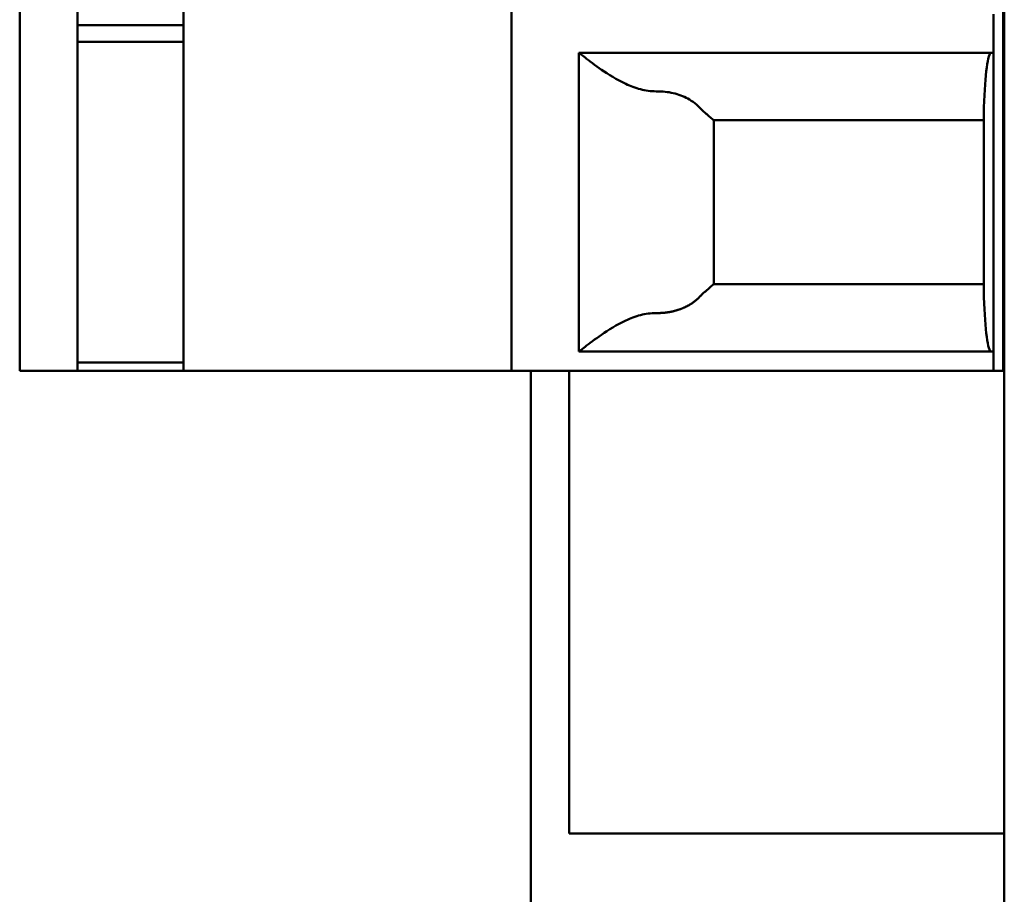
# Model space of a CAD drawing. Header units: inches. Extents: x 3.3 to 32.6, y -0.9 to 23.7.
# Tile 31 of 51: x 19.961 to 20.363, y 10.624 to 10.981. Entities that reach past the tile are written whole.
import ezdxf

# ---------------------------------------------------------------- set-up
doc = ezdxf.new("R2010")
doc.units = ezdxf.units.IN
doc.header["$MEASUREMENT"] = 0
doc.layers.add('Visible Edges(ANSI)', color=7, linetype='Continuous', lineweight=50)

msp = doc.modelspace()

# ---------------------------------------------------------------- linework, layer by layer
at = {"layer": 'Visible Edges(ANSI)'}
for p, q in [((20.36332, 14.86278), (20.36332, 7.00753)), ((19.96126, 10.83755), (19.96126, 11.38086)), ((19.98488, 10.83755), (19.98488, 11.38086)), ((20.02819, 10.83755), (20.02819, 11.38086)), ((20.16204, 10.83755), (20.16204, 11.38086)), ((20.36283, 11.38086), (20.36283, 10.83755)), ((20.35889, 10.96747), (20.35889, 10.98322)), ((20.02819, 10.97876), (19.98488, 10.97876)), ((20.02819, 10.97193), (19.98488, 10.97193)), ((20.1896, 10.96747), (20.1896, 10.84542)), ((20.1896, 10.96747), (20.35889, 10.96747)), ((20.35889, 10.96747), (20.35889, 10.84542)), ((20.35496, 10.86763), (20.35496, 10.94526)), ((20.35496, 10.93991), (20.24471, 10.93991)), ((20.24472, 10.93991), (20.24472, 10.87298)), ((20.24471, 10.87298), (20.35496, 10.87298)), ((20.35889, 10.84542), (20.1896, 10.84542)), ((20.35889, 10.83755), (20.35889, 10.84542)), ((20.02819, 10.84097), (19.98488, 10.84097)), ((19.98488, 10.83755), (19.96913, 10.83755)), ((20.02819, 10.83755), (19.98488, 10.83755)), ((20.02819, 10.83755), (20.16204, 10.83755)), ((20.16992, 10.83755), (20.35889, 10.83755)), ((20.16995, 7.96949), (20.16995, 10.83755)), ((20.18567, 10.83755), (20.18567, 10.80605)), ((20.36283, 10.83755), (20.35889, 10.83755)), ((20.36283, 10.83755), (20.36332, 10.83755)), ((20.18567, 10.80605), (20.18567, 10.68007)), ((20.18567, 10.64857), (20.18567, 10.68007)), ((20.18567, 10.64857), (20.36332, 10.64857))]:
    msp.add_line(p, q, dxfattribs=at)
for centre, major_axis, ratio, start_param, end_param in [((20.35791, 10.9281), (0, 0.03937), 0.083333, 0, 1.119771), ((20.35791, 10.88479), (0, 0.03937), 0.083333, 2.021822, 3.141593), ((19.96913, 10.83755), (-0.00787, 0), 0.00001, 4.709875, 6.278157), ((20.16992, 10.83755), (-0.00787, 0), 0.00001, 4.709875, 6.278157)]:
    msp.add_ellipse(centre, major_axis=major_axis, ratio=ratio, start_param=start_param, end_param=end_param, dxfattribs=at)
for points, knots in [([(20.22132, 10.95173), (20.22125, 10.95172), (20.22117, 10.95172), (20.21895, 10.95172), (20.21681, 10.95203), (20.21268, 10.9531), (20.21067, 10.95387), (20.20497, 10.9565), (20.20157, 10.95869), (20.19617, 10.96239), (20.19377, 10.96421), (20.19048, 10.96676), (20.1896, 10.96747), (20.1896, 10.96747)], [-0.2589731, -0.2589731, -0.2589731, -0.2589731, -0.2584119, -0.2584119, -0.2420061, -0.2420061, -0.2256002, -0.2256002, -0.1927884, -0.1927884, -0.1609972, -0.1609972, -0.129206, -0.129206, -0.129206, -0.129206]), ([(20.23948, 10.94451), (20.238, 10.94615), (20.23597, 10.94772), (20.23229, 10.94971), (20.23023, 10.95049), (20.22592, 10.9515), (20.22367, 10.95173), (20.2215, 10.95173), (20.22141, 10.95173), (20.22132, 10.95173)], [0.04440082, 0.04440082, 0.04440082, 0.04440082, 0.06179062, 0.06179062, 0.07761466, 0.07761466, 0.0934387, 0.0934387, 0.09413737, 0.09413737, 0.09413737, 0.09413737]), ([(20.24471, 10.93991), (20.2447, 10.93991), (20.24467, 10.93993), (20.24448, 10.94006), (20.24413, 10.94036), (20.24316, 10.94122), (20.24253, 10.94178), (20.24151, 10.94267), (20.2411, 10.94303), (20.24066, 10.94339)], [-0.24112362, -0.24112362, -0.24112362, -0.24112362, -0.23902387, -0.23902387, -0.23139114, -0.23139114, -0.22375841, -0.22375841, -0.21923274, -0.21923274, -0.21923274, -0.21923274]), ([(20.24066, 10.86951), (20.2411, 10.86987), (20.24151, 10.87023), (20.24253, 10.87111), (20.24316, 10.87167), (20.24413, 10.87254), (20.24448, 10.87284), (20.24467, 10.87297), (20.2447, 10.87298), (20.24471, 10.87298)], [-0.05745625, -0.05745625, -0.05745625, -0.05745625, -0.05293059, -0.05293059, -0.04529786, -0.04529786, -0.03766513, -0.03766513, -0.03556537, -0.03556537, -0.03556537, -0.03556537]), ([(20.23948, 10.86839), (20.23938, 10.86828), (20.23928, 10.86818), (20.23918, 10.86807), (20.23908, 10.86797), (20.23898, 10.86786), (20.23888, 10.86776), (20.23878, 10.86765), (20.23868, 10.86755), (20.23858, 10.86745), (20.23847, 10.86735), (20.23837, 10.86725), (20.23826, 10.86715), (20.23816, 10.86705), (20.23805, 10.86696), (20.23794, 10.86686), (20.23783, 10.86676), (20.23772, 10.86667), (20.23761, 10.86658), (20.2375, 10.86648), (20.23739, 10.86639), (20.23728, 10.8663), (20.23717, 10.86621), (20.23705, 10.86611), (20.23694, 10.86603), (20.23683, 10.86594), (20.23671, 10.86585), (20.23659, 10.86576), (20.23648, 10.86567), (20.23636, 10.86559), (20.23624, 10.8655), (20.23612, 10.86542), (20.236, 10.86533), (20.23588, 10.86525), (20.23576, 10.86517), (20.23564, 10.86509), (20.23551, 10.86501), (20.23539, 10.86493), (20.23527, 10.86485), (20.23514, 10.86477), (20.23502, 10.86469), (20.23489, 10.86462), (20.23476, 10.86454), (20.23464, 10.86447), (20.23451, 10.86439), (20.23438, 10.86432), (20.23425, 10.86425), (20.23412, 10.86418), (20.23399, 10.86411), (20.23386, 10.86404), (20.23373, 10.86397), (20.23359, 10.8639), (20.23346, 10.86383), (20.23333, 10.86376), (20.23319, 10.8637), (20.23306, 10.86363), (20.23292, 10.86357), (20.23278, 10.86351), (20.23265, 10.86344), (20.23251, 10.86338), (20.23237, 10.86332), (20.23223, 10.86326), (20.23209, 10.8632), (20.23195, 10.86314), (20.23181, 10.86308), (20.23167, 10.86303), (20.23153, 10.86297), (20.23139, 10.86292), (20.23125, 10.86286), (20.2311, 10.86281), (20.23096, 10.86276), (20.23082, 10.8627), (20.23067, 10.86265), (20.23053, 10.8626), (20.23038, 10.86255), (20.23023, 10.86251), (20.23009, 10.86246), (20.22994, 10.86241), (20.22979, 10.86237), (20.22964, 10.86232), (20.22949, 10.86228), (20.22934, 10.86223), (20.2292, 10.86219), (20.22904, 10.86215), (20.22889, 10.86211), (20.22874, 10.86207), (20.22859, 10.86203), (20.22844, 10.86199), (20.22829, 10.86195), (20.22814, 10.86192), (20.22798, 10.86188), (20.22783, 10.86185), (20.22768, 10.86181), (20.22752, 10.86178), (20.22737, 10.86175), (20.22721, 10.86172), (20.22706, 10.86169), (20.2269, 10.86166), (20.22674, 10.86163), (20.22659, 10.8616), (20.22643, 10.86157), (20.22627, 10.86155), (20.22612, 10.86152), (20.22596, 10.8615), (20.2258, 10.86147), (20.22564, 10.86145), (20.22549, 10.86143), (20.22533, 10.86141), (20.22517, 10.86139), (20.22501, 10.86137), (20.22485, 10.86135), (20.22469, 10.86133), (20.22453, 10.86132), (20.22437, 10.8613), (20.22421, 10.86129), (20.22405, 10.86127), (20.22389, 10.86126), (20.22373, 10.86125), (20.22357, 10.86124), (20.22341, 10.86123), (20.22325, 10.86122), (20.22309, 10.86121), (20.22293, 10.8612), (20.22277, 10.86119), (20.22261, 10.86119), (20.22245, 10.86118), (20.22229, 10.86118), (20.22213, 10.86117), (20.22197, 10.86117), (20.22181, 10.86117), (20.22164, 10.86117), (20.22148, 10.86117), (20.22132, 10.86117)], [0, 0, 0, 0, 0.022727, 0.022727, 0.022727, 0.045455, 0.045455, 0.045455, 0.068182, 0.068182, 0.068182, 0.090909, 0.090909, 0.090909, 0.113636, 0.113636, 0.113636, 0.136364, 0.136364, 0.136364, 0.159091, 0.159091, 0.159091, 0.181818, 0.181818, 0.181818, 0.204545, 0.204545, 0.204545, 0.227273, 0.227273, 0.227273, 0.25, 0.25, 0.25, 0.272727, 0.272727, 0.272727, 0.295455, 0.295455, 0.295455, 0.318182, 0.318182, 0.318182, 0.340909, 0.340909, 0.340909, 0.363636, 0.363636, 0.363636, 0.386364, 0.386364, 0.386364, 0.409091, 0.409091, 0.409091, 0.431818, 0.431818, 0.431818, 0.454545, 0.454545, 0.454545, 0.477273, 0.477273, 0.477273, 0.5, 0.5, 0.5, 0.522727, 0.522727, 0.522727, 0.545455, 0.545455, 0.545455, 0.568182, 0.568182, 0.568182, 0.590909, 0.590909, 0.590909, 0.613636, 0.613636, 0.613636, 0.636364, 0.636364, 0.636364, 0.659091, 0.659091, 0.659091, 0.681818, 0.681818, 0.681818, 0.704545, 0.704545, 0.704545, 0.727273, 0.727273, 0.727273, 0.75, 0.75, 0.75, 0.772727, 0.772727, 0.772727, 0.795455, 0.795455, 0.795455, 0.818182, 0.818182, 0.818182, 0.840909, 0.840909, 0.840909, 0.863636, 0.863636, 0.863636, 0.886364, 0.886364, 0.886364, 0.909091, 0.909091, 0.909091, 0.931818, 0.931818, 0.931818, 0.954545, 0.954545, 0.954545, 0.977273, 0.977273, 0.977273, 1, 1, 1, 1]), ([(20.22132, 10.86117), (20.22125, 10.86117), (20.22117, 10.86117), (20.21895, 10.86117), (20.21681, 10.86087), (20.21268, 10.8598), (20.21067, 10.85903), (20.20497, 10.85639), (20.20157, 10.85421), (20.19617, 10.85051), (20.19377, 10.84869), (20.19048, 10.84614), (20.1896, 10.84542), (20.1896, 10.84542)], [-0.2589731, -0.2589731, -0.2589731, -0.2589731, -0.2584119, -0.2584119, -0.2420061, -0.2420061, -0.2256002, -0.2256002, -0.1927884, -0.1927884, -0.1609972, -0.1609972, -0.129206, -0.129206, -0.129206, -0.129206])]:
    msp.add_open_spline(points, degree=3, knots=knots, dxfattribs=at)
for points in [[(20.24066, 10.94339), (20.24025, 10.94373), (20.23984, 10.9441), (20.23948, 10.94451)], [(20.24066, 10.86951), (20.24025, 10.86917), (20.23984, 10.8688), (20.23948, 10.86839)]]:
    msp.add_open_spline(points, degree=3, dxfattribs=at)

doc.saveas('drawing.dxf')
